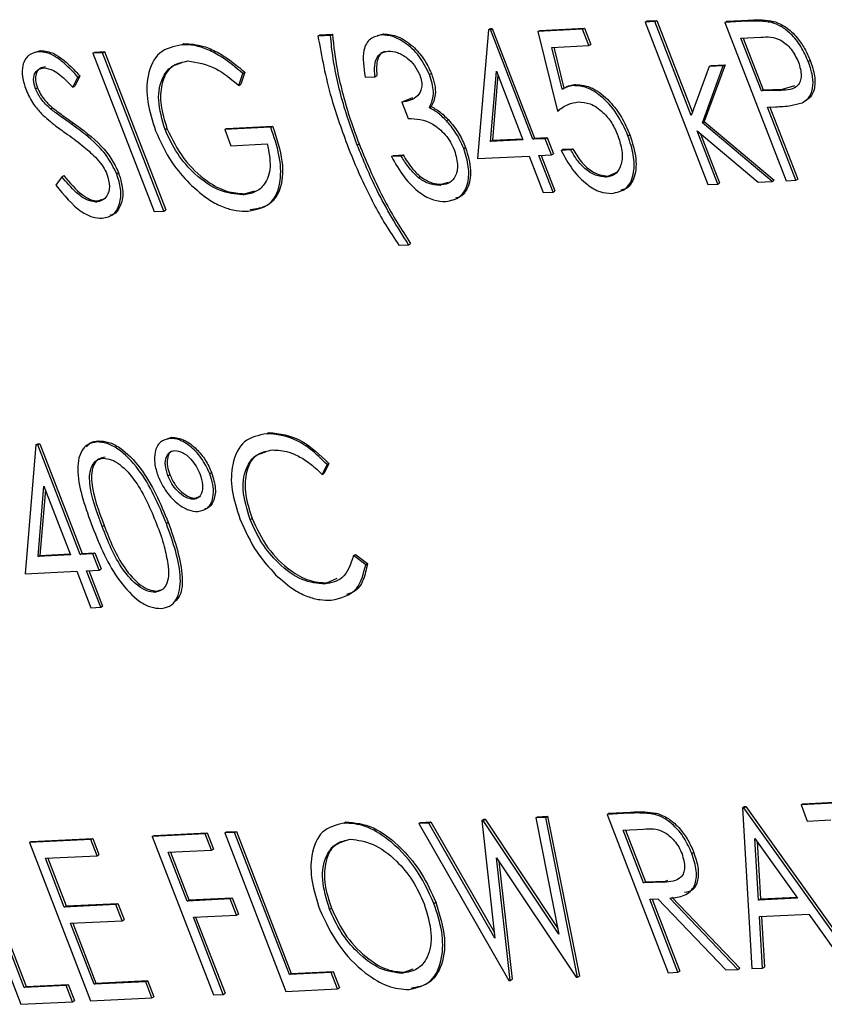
# Model space of a CAD drawing. Header units: inches. Extents: x 0.6 to 33.8, y 0 to 21.7.
# Tile 144 of 169: x 29.7529 to 29.8276, y 16.5233 to 16.6148. Entities that reach past the tile are written whole.
import ezdxf

# ---------------------------------------------------------------- set-up
doc = ezdxf.new("R2010")
doc.units = ezdxf.units.IN
doc.header["$MEASUREMENT"] = 0

msp = doc.modelspace()

# ---------------------------------------------------------------- linework, layer by layer
at = {"color": 7, "linetype": 'Continuous'}
for p, q in [((29.796568, 16.613925), (29.796752, 16.613934)), ((29.796577, 16.613828), (29.796752, 16.613934)), ((29.796752, 16.613934), (29.800682, 16.603751)), ((29.801172, 16.613765), (29.805316, 16.613967)), ((29.80514, 16.613861), (29.805316, 16.613967)), ((29.805316, 16.613967), (29.805898, 16.612458)), ((29.810952, 16.614529), (29.811127, 16.614635)), ((29.811859, 16.614573), (29.810952, 16.614529)), ((29.810952, 16.614529), (29.816774, 16.599443)), ((29.811127, 16.614635), (29.812034, 16.614679)), ((29.811859, 16.614573), (29.812034, 16.614679)), ((29.815224, 16.605852), (29.811859, 16.614573)), ((29.812034, 16.614679), (29.81533, 16.606139)), ((29.81835, 16.614505), (29.818525, 16.614611)), ((29.820331, 16.614602), (29.81835, 16.614505)), ((29.81835, 16.614505), (29.824026, 16.599797)), ((29.818525, 16.614611), (29.820506, 16.614708)), ((29.820331, 16.614602), (29.820506, 16.614708)), ((29.822717, 16.614493), (29.822892, 16.614599)), ((29.780575, 16.613239), (29.78075, 16.613345)), ((29.781741, 16.613296), (29.780575, 16.613239)), ((29.78075, 16.613345), (29.781916, 16.613402)), ((29.781741, 16.613296), (29.781916, 16.613402)), ((29.786101, 16.613277), (29.786679, 16.613442)), ((29.786504, 16.613336), (29.786679, 16.613442)), ((29.796393, 16.613819), (29.795391, 16.601858)), ((29.796393, 16.613819), (29.796568, 16.613925)), ((29.796577, 16.613828), (29.796393, 16.613819)), ((29.800507, 16.603645), (29.796577, 16.613828)), ((29.80514, 16.613861), (29.800996, 16.613659)), ((29.800996, 16.613659), (29.801172, 16.613765)), ((29.800996, 16.613659), (29.802798, 16.606254)), ((29.805723, 16.612352), (29.80514, 16.613861)), ((29.819839, 16.613041), (29.821686, 16.613131)), ((29.821731, 16.608138), (29.819839, 16.613041)), ((29.820051, 16.613051), (29.821906, 16.608244)), ((29.76795, 16.612431), (29.768126, 16.612537)), ((29.802287, 16.612185), (29.805723, 16.612352)), ((29.803235, 16.60829), (29.802287, 16.612185)), ((29.802485, 16.612195), (29.803411, 16.608396)), ((29.805723, 16.612352), (29.805898, 16.612458)), ((29.754345, 16.611748), (29.754821, 16.611888)), ((29.754646, 16.611782), (29.754821, 16.611888)), ((29.759684, 16.611644), (29.759859, 16.61175)), ((29.760591, 16.611688), (29.759684, 16.611644)), ((29.759684, 16.611644), (29.76536, 16.596936)), ((29.759859, 16.61175), (29.760766, 16.611794)), ((29.760591, 16.611688), (29.760766, 16.611794)), ((29.766267, 16.59698), (29.760591, 16.611688)), ((29.760766, 16.611794), (29.766442, 16.597086)), ((29.816891, 16.6104), (29.815224, 16.605852)), ((29.816262, 16.605182), (29.818195, 16.610463)), ((29.81837, 16.610569), (29.816437, 16.605288)), ((29.816891, 16.6104), (29.817067, 16.610506)), ((29.818195, 16.610463), (29.816891, 16.6104)), ((29.817067, 16.610506), (29.81837, 16.610569)), ((29.818195, 16.610463), (29.81837, 16.610569)), ((29.826089, 16.610863), (29.826264, 16.610969)), ((29.757827, 16.608479), (29.758298, 16.609424)), ((29.758473, 16.60953), (29.758003, 16.608585)), ((29.758298, 16.609424), (29.758473, 16.60953)), ((29.77324, 16.608655), (29.773603, 16.609765)), ((29.773779, 16.609871), (29.773416, 16.608761)), ((29.773603, 16.609765), (29.773779, 16.609871)), ((29.784952, 16.609418), (29.785859, 16.609462)), ((29.785859, 16.609462), (29.786034, 16.609568)), ((29.790929, 16.609659), (29.791104, 16.609765)), ((29.796589, 16.603454), (29.797135, 16.609988)), ((29.797272, 16.609634), (29.796765, 16.60356)), ((29.797135, 16.609988), (29.7996, 16.603601)), ((29.757827, 16.608479), (29.758003, 16.608585)), ((29.77324, 16.608655), (29.773416, 16.608761)), ((29.804315, 16.608634), (29.80449, 16.60874)), ((29.823687, 16.608298), (29.824833, 16.608634)), ((29.754364, 16.608335), (29.754539, 16.608441)), ((29.788534, 16.607193), (29.789367, 16.60753)), ((29.803235, 16.60829), (29.803411, 16.608396)), ((29.821731, 16.608138), (29.821906, 16.608244)), ((29.823512, 16.608192), (29.821731, 16.608138)), ((29.821906, 16.608244), (29.823687, 16.608298)), ((29.823512, 16.608192), (29.823687, 16.608298)), ((29.788359, 16.607087), (29.788534, 16.607193)), ((29.788359, 16.607087), (29.788941, 16.605578)), ((29.790917, 16.606575), (29.791092, 16.606681)), ((29.822313, 16.60663), (29.823035, 16.606665)), ((29.824933, 16.599841), (29.822313, 16.60663)), ((29.822525, 16.60664), (29.825108, 16.599947)), ((29.755763, 16.606467), (29.755938, 16.606573)), ((29.802798, 16.606254), (29.802974, 16.60636)), ((29.757686, 16.605068), (29.757861, 16.605174)), ((29.772095, 16.604662), (29.776368, 16.60487)), ((29.776193, 16.604764), (29.776368, 16.60487)), ((29.792496, 16.605373), (29.792671, 16.605479)), ((29.816262, 16.605182), (29.816437, 16.605288)), ((29.822731, 16.599734), (29.816262, 16.605182)), ((29.816437, 16.605288), (29.822906, 16.59984)), ((29.766382, 16.604544), (29.766558, 16.60465)), ((29.776193, 16.604764), (29.771919, 16.604556)), ((29.771919, 16.604556), (29.772095, 16.604662)), ((29.771919, 16.604556), (29.772502, 16.603047)), ((29.809351, 16.603977), (29.809526, 16.604083)), ((29.815769, 16.60444), (29.82143, 16.59967)), ((29.81768, 16.599488), (29.815769, 16.60444)), ((29.816089, 16.60417), (29.817856, 16.599594)), ((29.772502, 16.603047), (29.775869, 16.603212)), ((29.784221, 16.603109), (29.784396, 16.603215)), ((29.7996, 16.603601), (29.796589, 16.603454)), ((29.796589, 16.603454), (29.796765, 16.60356)), ((29.796765, 16.60356), (29.799563, 16.603696)), ((29.800507, 16.603645), (29.800682, 16.603751)), ((29.801672, 16.603702), (29.800507, 16.603645)), ((29.800682, 16.603751), (29.801848, 16.603808)), ((29.801672, 16.603702), (29.801848, 16.603808)), ((29.802254, 16.602193), (29.801672, 16.603702)), ((29.801848, 16.603808), (29.80243, 16.602299)), ((29.787402, 16.602045), (29.787577, 16.602151)), ((29.788309, 16.602089), (29.787402, 16.602045)), ((29.787577, 16.602151), (29.788484, 16.602195)), ((29.788309, 16.602089), (29.788484, 16.602195)), ((29.794108, 16.602789), (29.794283, 16.602895)), ((29.795391, 16.601858), (29.800182, 16.602092)), ((29.800182, 16.602092), (29.801492, 16.598698)), ((29.801089, 16.602136), (29.802254, 16.602193)), ((29.802399, 16.598742), (29.801089, 16.602136)), ((29.801301, 16.602147), (29.802574, 16.598848)), ((29.802254, 16.602193), (29.80243, 16.602299)), ((29.803145, 16.602621), (29.80332, 16.602727)), ((29.804052, 16.602665), (29.803145, 16.602621)), ((29.80332, 16.602727), (29.804227, 16.602771)), ((29.804052, 16.602665), (29.804227, 16.602771)), ((29.756802, 16.600168), (29.756978, 16.600274)), ((29.761898, 16.600438), (29.762073, 16.600544)), ((29.807298, 16.600134), (29.807474, 16.60024)), ((29.807474, 16.60024), (29.8084, 16.600619)), ((29.756802, 16.600168), (29.756236, 16.599381)), ((29.789884, 16.600095), (29.79006, 16.600201)), ((29.791879, 16.599382), (29.792054, 16.599488)), ((29.792054, 16.599488), (29.79269, 16.599672)), ((29.816774, 16.599443), (29.81768, 16.599488)), ((29.81768, 16.599488), (29.817856, 16.599594)), ((29.82143, 16.59967), (29.822731, 16.599734)), ((29.822731, 16.599734), (29.822906, 16.59984)), ((29.824026, 16.599797), (29.824933, 16.599841)), ((29.824933, 16.599841), (29.825108, 16.599947)), ((29.773597, 16.59849), (29.773772, 16.598596)), ((29.773772, 16.598596), (29.774714, 16.598876)), ((29.801492, 16.598698), (29.802399, 16.598742)), ((29.802399, 16.598742), (29.802574, 16.598848)), ((29.759966, 16.597825), (29.760141, 16.597931)), ((29.760141, 16.597931), (29.760567, 16.598076)), ((29.76536, 16.596936), (29.766267, 16.59698)), ((29.766267, 16.59698), (29.766442, 16.597086)), ((29.788071, 16.593817), (29.788977, 16.593861)), ((29.788977, 16.593861), (29.789153, 16.593967)), ((29.760036, 16.575543), (29.760212, 16.575649)), ((29.766582, 16.575848), (29.767015, 16.575981)), ((29.766839, 16.575875), (29.767015, 16.575981)), ((29.775822, 16.576313), (29.775997, 16.576419)), ((29.754403, 16.575268), (29.753401, 16.563308)), ((29.754403, 16.575268), (29.754578, 16.575374)), ((29.754587, 16.575277), (29.754403, 16.575268)), ((29.754578, 16.575374), (29.754762, 16.575383)), ((29.754587, 16.575277), (29.754762, 16.575383)), ((29.758517, 16.565095), (29.754587, 16.575277)), ((29.754762, 16.575383), (29.758692, 16.565201)), ((29.780964, 16.572529), (29.781416, 16.573452)), ((29.781591, 16.573558), (29.781139, 16.572635)), ((29.781416, 16.573452), (29.781591, 16.573558)), ((29.766646, 16.572407), (29.766821, 16.572513)), ((29.770531, 16.572597), (29.770706, 16.572703)), ((29.780964, 16.572529), (29.781139, 16.572635)), ((29.754599, 16.564904), (29.755145, 16.571438)), ((29.755282, 16.571084), (29.754774, 16.56501)), ((29.755145, 16.571438), (29.75761, 16.56505)), ((29.769023, 16.570218), (29.769198, 16.570324)), ((29.769198, 16.570324), (29.769562, 16.570487)), ((29.774283, 16.568346), (29.774458, 16.568452)), ((29.760549, 16.567691), (29.760725, 16.567797)), ((29.766509, 16.567976), (29.766684, 16.568082)), ((29.75761, 16.56505), (29.754599, 16.564904)), ((29.754599, 16.564904), (29.754774, 16.56501)), ((29.754774, 16.56501), (29.757573, 16.565146)), ((29.758517, 16.565095), (29.758692, 16.565201)), ((29.759682, 16.565151), (29.758517, 16.565095)), ((29.758692, 16.565201), (29.759858, 16.565257)), ((29.759682, 16.565151), (29.759858, 16.565257)), ((29.760264, 16.563643), (29.759682, 16.565151)), ((29.759858, 16.565257), (29.76044, 16.563749)), ((29.783875, 16.564987), (29.78405, 16.565093)), ((29.785006, 16.56415), (29.783875, 16.564987)), ((29.78405, 16.565093), (29.785181, 16.564256)), ((29.760264, 16.563643), (29.76044, 16.563749)), ((29.785006, 16.56415), (29.785181, 16.564256)), ((29.753401, 16.563308), (29.758192, 16.563542)), ((29.758192, 16.563542), (29.759502, 16.560148)), ((29.759099, 16.563586), (29.760264, 16.563643)), ((29.760409, 16.560192), (29.759099, 16.563586)), ((29.759311, 16.563596), (29.760584, 16.560298)), ((29.781388, 16.562465), (29.782344, 16.562912)), ((29.765627, 16.561697), (29.765954, 16.561826)), ((29.781213, 16.562359), (29.781388, 16.562465)), ((29.765452, 16.561591), (29.765627, 16.561697)), ((29.759502, 16.560148), (29.760409, 16.560192)), ((29.760409, 16.560192), (29.760584, 16.560298)), ((29.830722, 16.542104), (29.825412, 16.541845)), ((29.825412, 16.541845), (29.825587, 16.541951)), ((29.825412, 16.541845), (29.825994, 16.540337)), ((29.825587, 16.541951), (29.830897, 16.54221)), ((29.800961, 16.54075), (29.801888, 16.540795)), ((29.801713, 16.540689), (29.801888, 16.540795)), ((29.801888, 16.540795), (29.804841, 16.525954)), ((29.807411, 16.540967), (29.807586, 16.541073)), ((29.809432, 16.541066), (29.807411, 16.540967)), ((29.807411, 16.540967), (29.813087, 16.526259)), ((29.807586, 16.541073), (29.809608, 16.541172)), ((29.809432, 16.541066), (29.809608, 16.541172)), ((29.811798, 16.540977), (29.811974, 16.541083)), ((29.819973, 16.54158), (29.820148, 16.541686)), ((29.820102, 16.541586), (29.819973, 16.54158)), ((29.819973, 16.54158), (29.820858, 16.526638)), ((29.820102, 16.541586), (29.820278, 16.541692)), ((29.830441, 16.527105), (29.820102, 16.541586)), ((29.820148, 16.541686), (29.820278, 16.541692)), ((29.820278, 16.541692), (29.830616, 16.527211)), ((29.782983, 16.54016), (29.783158, 16.540266)), ((29.789928, 16.540115), (29.790103, 16.540221)), ((29.790865, 16.54016), (29.789928, 16.540115)), ((29.789928, 16.540115), (29.798291, 16.525537)), ((29.790103, 16.540221), (29.79104, 16.540266)), ((29.790865, 16.54016), (29.79104, 16.540266)), ((29.797004, 16.52947), (29.790865, 16.54016)), ((29.79104, 16.540266), (29.796947, 16.529981)), ((29.795782, 16.5404), (29.795957, 16.540506)), ((29.795913, 16.540406), (29.795782, 16.5404)), ((29.795782, 16.5404), (29.797004, 16.52947)), ((29.795913, 16.540406), (29.796089, 16.540512)), ((29.802933, 16.529834), (29.795913, 16.540406)), ((29.795957, 16.540506), (29.796089, 16.540512)), ((29.796089, 16.540512), (29.802828, 16.530362)), ((29.800786, 16.540644), (29.800961, 16.54075)), ((29.801713, 16.540689), (29.800786, 16.540644)), ((29.800786, 16.540644), (29.802933, 16.529834)), ((29.804665, 16.525848), (29.801713, 16.540689)), ((29.825994, 16.540337), (29.828196, 16.540444)), ((29.770113, 16.539148), (29.765192, 16.538908)), ((29.765192, 16.538908), (29.765368, 16.539014)), ((29.765368, 16.539014), (29.770289, 16.539254)), ((29.770113, 16.539148), (29.770289, 16.539254)), ((29.770696, 16.53764), (29.770113, 16.539148)), ((29.770289, 16.539254), (29.770871, 16.537746)), ((29.771926, 16.539237), (29.772102, 16.539343)), ((29.772833, 16.539281), (29.771926, 16.539237)), ((29.771926, 16.539237), (29.777603, 16.524528)), ((29.772102, 16.539343), (29.773008, 16.539387)), ((29.772833, 16.539281), (29.773008, 16.539387)), ((29.777927, 16.526081), (29.772833, 16.539281)), ((29.773008, 16.539387), (29.778102, 16.526187)), ((29.8089, 16.539503), (29.810794, 16.539595)), ((29.810792, 16.5346), (29.8089, 16.539503)), ((29.809112, 16.539513), (29.810967, 16.534706)), ((29.753321, 16.524881), (29.748227, 16.538081)), ((29.748402, 16.538187), (29.753496, 16.524987)), ((29.759494, 16.53863), (29.753796, 16.538352)), ((29.753796, 16.538352), (29.753971, 16.538458)), ((29.753796, 16.538352), (29.759472, 16.523644)), ((29.753971, 16.538458), (29.759669, 16.538736)), ((29.759494, 16.53863), (29.759669, 16.538736)), ((29.760076, 16.537122), (29.759494, 16.53863)), ((29.759669, 16.538736), (29.760251, 16.537228)), ((29.765192, 16.538908), (29.770868, 16.5242)), ((29.821473, 16.533008), (29.821134, 16.538716)), ((29.821134, 16.538716), (29.825083, 16.533184)), ((29.821332, 16.538438), (29.821648, 16.533114)), ((29.74732, 16.538036), (29.752997, 16.523328)), ((29.760076, 16.537122), (29.760251, 16.537228)), ((29.766681, 16.537444), (29.770696, 16.53764)), ((29.768427, 16.532918), (29.766681, 16.537444)), ((29.766893, 16.537454), (29.768603, 16.533024)), ((29.770696, 16.53764), (29.770871, 16.537746)), ((29.815275, 16.537343), (29.81545, 16.537449)), ((29.755284, 16.536888), (29.760076, 16.537122)), ((29.757031, 16.532362), (29.755284, 16.536888)), ((29.755497, 16.536898), (29.757206, 16.532468)), ((29.797155, 16.536943), (29.804536, 16.525842)), ((29.798421, 16.525544), (29.797155, 16.536943)), ((29.79738, 16.536605), (29.798596, 16.52565)), ((29.810792, 16.5346), (29.810967, 16.534706)), ((29.812649, 16.53467), (29.810792, 16.5346)), ((29.810967, 16.534706), (29.812824, 16.534776)), ((29.812649, 16.53467), (29.812824, 16.534776)), ((29.812824, 16.534776), (29.81306, 16.534845)), ((29.761823, 16.532596), (29.757031, 16.532362)), ((29.757206, 16.532468), (29.761998, 16.532702)), ((29.761823, 16.532596), (29.761998, 16.532702)), ((29.762405, 16.531087), (29.761823, 16.532596)), ((29.761998, 16.532702), (29.76258, 16.531193)), ((29.772442, 16.533114), (29.768427, 16.532918)), ((29.768427, 16.532918), (29.768603, 16.533024)), ((29.768603, 16.533024), (29.772617, 16.53322)), ((29.772442, 16.533114), (29.772617, 16.53322)), ((29.773024, 16.531605), (29.772442, 16.533114)), ((29.772617, 16.53322), (29.7732, 16.531711)), ((29.791339, 16.532697), (29.791514, 16.532803)), ((29.811374, 16.533092), (29.812111, 16.533128)), ((29.813994, 16.526303), (29.811374, 16.533092)), ((29.811586, 16.533102), (29.814169, 16.526409)), ((29.812111, 16.533128), (29.818441, 16.52652)), ((29.819562, 16.526575), (29.813232, 16.533182)), ((29.813407, 16.533288), (29.819738, 16.526681)), ((29.825083, 16.533184), (29.821473, 16.533008)), ((29.821473, 16.533008), (29.821648, 16.533114)), ((29.821648, 16.533114), (29.825016, 16.533278)), ((29.757031, 16.532362), (29.757206, 16.532468)), ((29.773024, 16.531605), (29.7732, 16.531711)), ((29.781651, 16.532158), (29.781826, 16.532264)), ((29.821564, 16.531475), (29.826143, 16.531699)), ((29.826143, 16.531699), (29.829455, 16.527057)), ((29.757613, 16.530854), (29.762405, 16.531087)), ((29.759796, 16.525197), (29.757613, 16.530854)), ((29.757825, 16.530864), (29.759972, 16.525303)), ((29.762405, 16.531087), (29.76258, 16.531193)), ((29.76901, 16.53141), (29.773024, 16.531605)), ((29.771775, 16.524244), (29.76901, 16.53141)), ((29.769222, 16.53142), (29.77195, 16.52435)), ((29.821847, 16.526686), (29.821564, 16.531475)), ((29.821745, 16.531484), (29.822022, 16.526792)), ((29.781812, 16.526271), (29.777927, 16.526081)), ((29.777927, 16.526081), (29.778102, 16.526187)), ((29.778102, 16.526187), (29.781988, 16.526377)), ((29.781812, 16.526271), (29.781988, 16.526377)), ((29.782394, 16.524762), (29.781812, 16.526271)), ((29.781988, 16.526377), (29.78257, 16.524868)), ((29.788413, 16.526208), (29.788588, 16.526314)), ((29.788588, 16.526314), (29.7894, 16.526631)), ((29.813087, 16.526259), (29.813994, 16.526303)), ((29.813994, 16.526303), (29.814169, 16.526409)), ((29.818441, 16.52652), (29.819562, 16.526575)), ((29.819562, 16.526575), (29.819738, 16.526681)), ((29.820858, 16.526638), (29.821847, 16.526686)), ((29.821847, 16.526686), (29.822022, 16.526792)), ((29.764588, 16.52543), (29.759796, 16.525197)), ((29.759796, 16.525197), (29.759972, 16.525303)), ((29.759972, 16.525303), (29.764763, 16.525536)), ((29.764588, 16.52543), (29.764763, 16.525536)), ((29.76517, 16.523922), (29.764588, 16.52543)), ((29.764763, 16.525536), (29.765346, 16.524028)), ((29.798291, 16.525537), (29.798421, 16.525544)), ((29.798421, 16.525544), (29.798596, 16.52565)), ((29.804536, 16.525842), (29.804665, 16.525848)), ((29.804665, 16.525848), (29.804841, 16.525954)), ((29.757206, 16.52507), (29.753321, 16.524881)), ((29.753321, 16.524881), (29.753496, 16.524987)), ((29.753496, 16.524987), (29.757382, 16.525176)), ((29.757206, 16.52507), (29.757382, 16.525176)), ((29.757788, 16.523562), (29.757206, 16.52507)), ((29.757382, 16.525176), (29.757964, 16.523668)), ((29.771775, 16.524244), (29.77195, 16.52435)), ((29.777603, 16.524528), (29.782394, 16.524762)), ((29.782394, 16.524762), (29.78257, 16.524868)), ((29.752997, 16.523328), (29.757788, 16.523562)), ((29.757788, 16.523562), (29.757964, 16.523668)), ((29.759472, 16.523644), (29.76517, 16.523922)), ((29.76517, 16.523922), (29.765346, 16.524028)), ((29.770868, 16.5242), (29.771775, 16.524244))]:
    msp.add_line(p, q, dxfattribs=at)
for points, knots in [([(29.822717, 16.614493), (29.822259, 16.614552), (29.821439, 16.614658), (29.82067, 16.614619), (29.820331, 16.614602)], [0, 0, 0, 0, 0.5596306, 1, 1, 1, 1]), ([(29.820506, 16.614708), (29.820937, 16.614731), (29.821707, 16.614772), (29.82253, 16.614652), (29.822892, 16.614599)], [0, 0, 0, 0, 0.5603137, 1, 1, 1, 1]), ([(29.826089, 16.610863), (29.825882, 16.611337), (29.825469, 16.612284), (29.824535, 16.613412), (29.823582, 16.614175), (29.823006, 16.614387), (29.822717, 16.614493)], [0, 0, 0, 0, 0.280105, 0.559481, 0.77969, 1, 1, 1, 1]), ([(29.822892, 16.614599), (29.823261, 16.614453), (29.824, 16.61416), (29.825018, 16.613196), (29.825789, 16.612082), (29.826106, 16.611341), (29.826264, 16.610969)], [0, 0, 0, 0, 0.279705, 0.559381, 0.779509, 1, 1, 1, 1]), ([(29.780575, 16.613239), (29.780922, 16.611334), (29.781542, 16.607931), (29.782823, 16.604421), (29.783387, 16.602876)], [0, 0, 0, 0, 0.55972, 1, 1, 1, 1]), ([(29.784221, 16.603109), (29.783794, 16.60429), (29.78309, 16.606236), (29.782404, 16.608916), (29.781945, 16.611155), (29.781809, 16.612582), (29.781741, 16.613296)], [0, 0, 0, 0, 0.339959, 0.560016, 0.780042, 1, 1, 1, 1]), ([(29.781916, 16.613402), (29.782039, 16.612291), (29.782241, 16.61046), (29.782884, 16.607788), (29.783547, 16.605507), (29.784113, 16.603979), (29.784396, 16.603215)], [0, 0, 0, 0, 0.33975, 0.559824, 0.779913, 1, 1, 1, 1]), ([(29.786504, 16.613336), (29.786125, 16.613256), (29.785367, 16.613095), (29.784616, 16.611774), (29.784825, 16.610311), (29.784952, 16.609418)], [0, 0, 0, 0, 0.280708, 0.56124, 1, 1, 1, 1]), ([(29.790929, 16.609659), (29.790634, 16.610249), (29.790042, 16.611432), (29.788731, 16.612631), (29.787515, 16.613265), (29.786841, 16.613312), (29.786504, 16.613336)], [0, 0, 0, 0, 0.278996, 0.558527, 0.779259, 1, 1, 1, 1]), ([(29.786679, 16.613442), (29.787113, 16.613398), (29.78798, 16.61331), (29.789323, 16.612413), (29.790439, 16.611161), (29.790883, 16.61023), (29.791104, 16.609765)], [0, 0, 0, 0, 0.280085, 0.559868, 0.780099, 1, 1, 1, 1]), ([(29.821686, 16.613131), (29.822284, 16.613171), (29.823033, 16.61322), (29.824034, 16.61251), (29.824662, 16.611865), (29.824976, 16.611233), (29.825185, 16.610813)], [0, 0, 0, 0, 0.499617, 0.625271, 0.751031, 1, 1, 1, 1]), ([(29.76795, 16.612431), (29.767202, 16.612272), (29.765707, 16.611954), (29.764689, 16.609815), (29.764632, 16.607169), (29.76521, 16.60535), (29.765499, 16.604441)], [0, 0, 0, 0, 0.27986, 0.5592675, 0.7796495, 1, 1, 1, 1]), ([(29.773603, 16.609765), (29.772955, 16.610307), (29.771887, 16.6112), (29.770361, 16.612005), (29.769101, 16.612408), (29.768334, 16.612423), (29.76795, 16.612431)], [0, 0, 0, 0, 0.33987, 0.559901, 0.779919, 1, 1, 1, 1]), ([(29.768126, 16.612537), (29.768728, 16.612503), (29.76972, 16.612448), (29.771239, 16.611768), (29.772528, 16.61094), (29.773362, 16.610227), (29.773779, 16.609871)], [0, 0, 0, 0, 0.3395267, 0.5595856, 0.7797309, 1, 1, 1, 1]), ([(29.754646, 16.611782), (29.754311, 16.611707), (29.753641, 16.611558), (29.753137, 16.610647), (29.753088, 16.60946), (29.75335, 16.608639), (29.753481, 16.608228)], [0, 0, 0, 0, 0.279956, 0.559472, 0.779671, 1, 1, 1, 1]), ([(29.758298, 16.609424), (29.7579, 16.609851), (29.757244, 16.610553), (29.756261, 16.611324), (29.75541, 16.611738), (29.7549, 16.611767), (29.754646, 16.611782)], [0, 0, 0, 0, 0.340248, 0.56021, 0.780132, 1, 1, 1, 1]), ([(29.754821, 16.611888), (29.755224, 16.611842), (29.755889, 16.611765), (29.756896, 16.611095), (29.757703, 16.61036), (29.758216, 16.609807), (29.758473, 16.60953)], [0, 0, 0, 0, 0.338729, 0.558835, 0.779344, 1, 1, 1, 1]), ([(29.785859, 16.609462), (29.785839, 16.609813), (29.785798, 16.610513), (29.786021, 16.611317), (29.786502, 16.61174), (29.7869, 16.611799), (29.787098, 16.611828)], [0, 0, 0, 0, 0.280397, 0.559599, 0.779688, 1, 1, 1, 1]), ([(29.786813, 16.611792), (29.786728, 16.611773), (29.786402, 16.611696), (29.785981, 16.611009), (29.786014, 16.610115), (29.786034, 16.609568)], [0, 0, 0, 0, 0.118878, 0.461507, 1, 1, 1, 1]), ([(29.787098, 16.611828), (29.787377, 16.611815), (29.787934, 16.611788), (29.788803, 16.611273), (29.789577, 16.610537), (29.789873, 16.609925), (29.79002, 16.60962)], [0, 0, 0, 0, 0.280761, 0.560644, 0.780675, 1, 1, 1, 1]), ([(29.755302, 16.610375), (29.755106, 16.610342), (29.754714, 16.610276), (29.754397, 16.609793), (29.754317, 16.609148), (29.754465, 16.608676), (29.754539, 16.608441)], [0, 0, 0, 0, 0.280274, 0.559931, 0.77992, 1, 1, 1, 1]), ([(29.766382, 16.604544), (29.766116, 16.605479), (29.765582, 16.60735), (29.766048, 16.609421), (29.767074, 16.610638), (29.768026, 16.610827), (29.768502, 16.610921)], [0, 0, 0, 0, 0.279279, 0.558735, 0.77942, 1, 1, 1, 1]), ([(29.767899, 16.610717), (29.767592, 16.61063), (29.766704, 16.610376), (29.766016, 16.608935), (29.765878, 16.606858), (29.766331, 16.605386), (29.766558, 16.60465)], [0, 0, 0, 0, 0.170129, 0.492451, 0.746306, 1, 1, 1, 1]), ([(29.768502, 16.610921), (29.769367, 16.610785), (29.770915, 16.610541), (29.772528, 16.609232), (29.77324, 16.608655)], [0, 0, 0, 0, 0.558782, 1, 1, 1, 1]), ([(29.825185, 16.610813), (29.825306, 16.610377), (29.82549, 16.60972), (29.825362, 16.609025), (29.8249, 16.608253), (29.824129, 16.608219), (29.823512, 16.608192)], [0, 0, 0, 0, 0.248917, 0.37465, 0.500279, 1, 1, 1, 1]), ([(29.825514, 16.607032), (29.825773, 16.607198), (29.82629, 16.607531), (29.826583, 16.608549), (29.826485, 16.609721), (29.826221, 16.610482), (29.826089, 16.610863)], [0, 0, 0, 0, 0.280067, 0.559409, 0.7795, 1, 1, 1, 1]), ([(29.826264, 16.610969), (29.826427, 16.610483), (29.826753, 16.609512), (29.826702, 16.608307), (29.826308, 16.607512), (29.825896, 16.607263), (29.825689, 16.607138)], [0, 0, 0, 0, 0.280099, 0.559324, 0.779458, 1, 1, 1, 1]), ([(29.754364, 16.608335), (29.754278, 16.608635), (29.754104, 16.609236), (29.754302, 16.609861), (29.754659, 16.610205), (29.754971, 16.610248), (29.755127, 16.610269)], [0, 0, 0, 0, 0.278996, 0.558594, 0.779214, 1, 1, 1, 1]), ([(29.755127, 16.610269), (29.755426, 16.610233), (29.75592, 16.610175), (29.756661, 16.60963), (29.757253, 16.609081), (29.757636, 16.60868), (29.757827, 16.608479)], [0, 0, 0, 0, 0.338433, 0.558587, 0.77925, 1, 1, 1, 1]), ([(29.79002, 16.60962), (29.790086, 16.609413), (29.790219, 16.608998), (29.790215, 16.608252), (29.789711, 16.607349), (29.7889, 16.607192), (29.788359, 16.607087)], [0, 0, 0, 0, 0.125456, 0.250984, 0.500582, 1, 1, 1, 1]), ([(29.790917, 16.606575), (29.791119, 16.607039), (29.791481, 16.607869), (29.791098, 16.609111), (29.790929, 16.609659)], [0, 0, 0, 0, 0.559212, 1, 1, 1, 1]), ([(29.791104, 16.609765), (29.791219, 16.609424), (29.791448, 16.608743), (29.79152, 16.607597), (29.791254, 16.607028), (29.791092, 16.606681)], [0, 0, 0, 0, 0.280508, 0.560792, 1, 1, 1, 1]), ([(29.804315, 16.608634), (29.804097, 16.608602), (29.803708, 16.608545), (29.80338, 16.608368), (29.803235, 16.60829)], [0, 0, 0, 0, 0.559748, 1, 1, 1, 1]), ([(29.803411, 16.608396), (29.803595, 16.608494), (29.803925, 16.608669), (29.804317, 16.608718), (29.80449, 16.60874)], [0, 0, 0, 0, 0.560064, 1, 1, 1, 1]), ([(29.809351, 16.603977), (29.809036, 16.604678), (29.808406, 16.606078), (29.806948, 16.607658), (29.805502, 16.608555), (29.804711, 16.608607), (29.804315, 16.608634)], [0, 0, 0, 0, 0.280059, 0.559479, 0.77955, 1, 1, 1, 1]), ([(29.80449, 16.60874), (29.805002, 16.608689), (29.806025, 16.608586), (29.807598, 16.607314), (29.808811, 16.605733), (29.809287, 16.604634), (29.809526, 16.604083)], [0, 0, 0, 0, 0.279688, 0.559025, 0.779292, 1, 1, 1, 1]), ([(29.753481, 16.608228), (29.753692, 16.607773), (29.75407, 16.606957), (29.754653, 16.606305), (29.75491, 16.606017)], [0, 0, 0, 0, 0.559025, 1, 1, 1, 1]), ([(29.755763, 16.606467), (29.755443, 16.606756), (29.754872, 16.607273), (29.754519, 16.60801), (29.754364, 16.608335)], [0, 0, 0, 0, 0.56065, 1, 1, 1, 1]), ([(29.754539, 16.608441), (29.75463, 16.608236), (29.754812, 16.607827), (29.755292, 16.607161), (29.755693, 16.606796), (29.755938, 16.606573)], [0, 0, 0, 0, 0.279946, 0.559774, 1, 1, 1, 1]), ([(29.791092, 16.606681), (29.791397, 16.606514), (29.79194, 16.606215), (29.792448, 16.605704), (29.792671, 16.605479)], [0, 0, 0, 0, 0.5597945, 1, 1, 1, 1]), ([(29.802798, 16.606254), (29.803116, 16.606496), (29.803684, 16.606926), (29.804413, 16.607059), (29.804733, 16.607117)], [0, 0, 0, 0, 0.56027, 1, 1, 1, 1]), ([(29.804733, 16.607117), (29.805096, 16.607097), (29.805822, 16.607058), (29.806971, 16.606289), (29.807895, 16.605182), (29.808247, 16.604387), (29.808423, 16.603989)], [0, 0, 0, 0, 0.280472, 0.559738, 0.77964, 1, 1, 1, 1]), ([(29.823035, 16.606665), (29.823518, 16.606687), (29.824381, 16.606726), (29.825168, 16.606939), (29.825514, 16.607032)], [0, 0, 0, 0, 0.560254, 1, 1, 1, 1]), ([(29.75491, 16.606017), (29.755357, 16.605626), (29.756156, 16.604928), (29.756976, 16.604351), (29.757337, 16.604097)], [0, 0, 0, 0, 0.559524, 1, 1, 1, 1]), ([(29.757686, 16.605068), (29.757326, 16.605319), (29.756683, 16.605767), (29.756044, 16.606253), (29.755763, 16.606467)], [0, 0, 0, 0, 0.560088, 1, 1, 1, 1]), ([(29.755938, 16.606573), (29.756296, 16.606303), (29.756936, 16.605822), (29.757578, 16.605372), (29.757861, 16.605174)], [0, 0, 0, 0, 0.559906, 1, 1, 1, 1]), ([(29.792496, 16.605373), (29.792209, 16.605656), (29.791697, 16.60616), (29.791156, 16.606448), (29.790917, 16.606575)], [0, 0, 0, 0, 0.5596653, 1, 1, 1, 1]), ([(29.761898, 16.600438), (29.761617, 16.601003), (29.761055, 16.602136), (29.759524, 16.603721), (29.758384, 16.604557), (29.757686, 16.605068)], [0, 0, 0, 0, 0.278896, 0.558876, 1, 1, 1, 1]), ([(29.757861, 16.605174), (29.758758, 16.604523), (29.760007, 16.603614), (29.761441, 16.601881), (29.761863, 16.600989), (29.762073, 16.600544)], [0, 0, 0, 0, 0.560115, 0.780284, 1, 1, 1, 1]), ([(29.776368, 16.60487), (29.776735, 16.603757), (29.777466, 16.601535), (29.7772, 16.59885), (29.776, 16.59735), (29.774851, 16.597172), (29.774275, 16.597084)], [0, 0, 0, 0, 0.280351, 0.559367, 0.779371, 1, 1, 1, 1]), ([(29.788941, 16.605578), (29.789688, 16.605555), (29.790808, 16.605519), (29.792236, 16.604298), (29.792909, 16.603386), (29.793136, 16.602874), (29.79325, 16.602619)], [0, 0, 0, 0, 0.499395, 0.748809, 0.874413, 1, 1, 1, 1]), ([(29.794108, 16.602789), (29.793872, 16.603317), (29.793449, 16.604261), (29.792788, 16.605033), (29.792496, 16.605373)], [0, 0, 0, 0, 0.55947, 1, 1, 1, 1]), ([(29.792671, 16.605479), (29.793039, 16.605039), (29.793696, 16.604251), (29.794103, 16.60331), (29.794283, 16.602895)], [0, 0, 0, 0, 0.559419, 1, 1, 1, 1]), ([(29.757337, 16.604097), (29.757859, 16.603728), (29.758788, 16.60307), (29.759674, 16.602216), (29.760064, 16.60184)], [0, 0, 0, 0, 0.56033, 1, 1, 1, 1]), ([(29.765499, 16.604441), (29.765957, 16.603426), (29.766776, 16.601613), (29.768076, 16.600178), (29.768649, 16.599546)], [0, 0, 0, 0, 0.559372, 1, 1, 1, 1]), ([(29.773597, 16.59849), (29.772888, 16.598556), (29.771472, 16.598689), (29.769273, 16.600193), (29.767459, 16.602257), (29.766741, 16.603782), (29.766382, 16.604544)], [0, 0, 0, 0, 0.280081, 0.559768, 0.780026, 1, 1, 1, 1]), ([(29.766558, 16.60465), (29.767036, 16.603683), (29.767994, 16.601747), (29.770128, 16.599757), (29.772122, 16.598701), (29.773222, 16.598631), (29.773772, 16.598596)], [0, 0, 0, 0, 0.279061, 0.558584, 0.779236, 1, 1, 1, 1]), ([(29.7741, 16.596978), (29.774826, 16.597113), (29.776276, 16.597385), (29.777213, 16.599511), (29.777081, 16.60215), (29.776489, 16.603892), (29.776193, 16.604764)], [0, 0, 0, 0, 0.28, 0.558907, 0.779132, 1, 1, 1, 1]), ([(29.808423, 16.603989), (29.808594, 16.603435), (29.808938, 16.602326), (29.808704, 16.601075), (29.808146, 16.600292), (29.807581, 16.600187), (29.807298, 16.600134)], [0, 0, 0, 0, 0.279617, 0.559218, 0.779559, 1, 1, 1, 1]), ([(29.807828, 16.598623), (29.808326, 16.598723), (29.809322, 16.598924), (29.809961, 16.600388), (29.809938, 16.602172), (29.809546, 16.603375), (29.809351, 16.603977)], [0, 0, 0, 0, 0.279899, 0.5589319, 0.7794152, 1, 1, 1, 1]), ([(29.809526, 16.604083), (29.809762, 16.603315), (29.810235, 16.601781), (29.809996, 16.59999), (29.809372, 16.599079), (29.808843, 16.598963), (29.808698, 16.598931)], [0, 0, 0, 0, 0.324543, 0.648555, 0.903854, 1, 1, 1, 1]), ([(29.775869, 16.603212), (29.776014, 16.602468), (29.776305, 16.600979), (29.775725, 16.599484), (29.774783, 16.598655), (29.773992, 16.598545), (29.773597, 16.59849)], [0, 0, 0, 0, 0.279209, 0.558805, 0.779251, 1, 1, 1, 1]), ([(29.788977, 16.593861), (29.78794, 16.595537), (29.786088, 16.598531), (29.784792, 16.601709), (29.784221, 16.603109)], [0, 0, 0, 0, 0.559591, 1, 1, 1, 1]), ([(29.784396, 16.603215), (29.785134, 16.601432), (29.786451, 16.59825), (29.788327, 16.595275), (29.789153, 16.593967)], [0, 0, 0, 0, 0.560053, 1, 1, 1, 1]), ([(29.783387, 16.602876), (29.783818, 16.601819), (29.784527, 16.600077), (29.785724, 16.597694), (29.78682, 16.595707), (29.787654, 16.594447), (29.788071, 16.593817)], [0, 0, 0, 0, 0.339979, 0.560027, 0.780048, 1, 1, 1, 1]), ([(29.787402, 16.602045), (29.787768, 16.601395), (29.788497, 16.600098), (29.789927, 16.59866), (29.791313, 16.597929), (29.792068, 16.597891), (29.792445, 16.597872)], [0, 0, 0, 0, 0.280402, 0.559548, 0.779573, 1, 1, 1, 1]), ([(29.789884, 16.600095), (29.789554, 16.600421), (29.788962, 16.601005), (29.788509, 16.601757), (29.788309, 16.602089)], [0, 0, 0, 0, 0.558513, 1, 1, 1, 1]), ([(29.788484, 16.602195), (29.788741, 16.601772), (29.789201, 16.601018), (29.789797, 16.60045), (29.79006, 16.600201)], [0, 0, 0, 0, 0.560694, 1, 1, 1, 1]), ([(29.79325, 16.602619), (29.793387, 16.60211), (29.793662, 16.601091), (29.793305, 16.600045), (29.792678, 16.599484), (29.792146, 16.599416), (29.791879, 16.599382)], [0, 0, 0, 0, 0.278435, 0.558305, 0.778901, 1, 1, 1, 1]), ([(29.792445, 16.597872), (29.792917, 16.597967), (29.793859, 16.598157), (29.794549, 16.59944), (29.794631, 16.601078), (29.794282, 16.602219), (29.794108, 16.602789)], [0, 0, 0, 0, 0.280053, 0.559479, 0.779853, 1, 1, 1, 1]), ([(29.794283, 16.602895), (29.79449, 16.602168), (29.794905, 16.600713), (29.794553, 16.599108), (29.793943, 16.598317), (29.793468, 16.59821), (29.793356, 16.598185)], [0, 0, 0, 0, 0.329769, 0.65981, 0.920078, 1, 1, 1, 1]), ([(29.803145, 16.602621), (29.803476, 16.602009), (29.804139, 16.600786), (29.805469, 16.599448), (29.806765, 16.598688), (29.807473, 16.598644), (29.807828, 16.598623)], [0, 0, 0, 0, 0.280034, 0.559638, 0.779711, 1, 1, 1, 1]), ([(29.807298, 16.600134), (29.806989, 16.600166), (29.806369, 16.60023), (29.805408, 16.600833), (29.804601, 16.601698), (29.804235, 16.602342), (29.804052, 16.602665)], [0, 0, 0, 0, 0.279857, 0.559683, 0.779485, 1, 1, 1, 1]), ([(29.804227, 16.602771), (29.804465, 16.602359), (29.804942, 16.601537), (29.805883, 16.600727), (29.806751, 16.600292), (29.807233, 16.600257), (29.807474, 16.60024)], [0, 0, 0, 0, 0.28005, 0.559166, 0.779583, 1, 1, 1, 1]), ([(29.760064, 16.60184), (29.760271, 16.601599), (29.760642, 16.601167), (29.760879, 16.600644), (29.760983, 16.600414)], [0, 0, 0, 0, 0.560129, 1, 1, 1, 1]), ([(29.756978, 16.600274), (29.757537, 16.599617), (29.758317, 16.598701), (29.75946, 16.597997), (29.759914, 16.597953), (29.760141, 16.597931)], [0, 0, 0, 0, 0.559321, 0.779782, 1, 1, 1, 1]), ([(29.760983, 16.600414), (29.761093, 16.600017), (29.761314, 16.59922), (29.761055, 16.598387), (29.760578, 16.597931), (29.76017, 16.59786), (29.759966, 16.597825)], [0, 0, 0, 0, 0.278967, 0.558281, 0.779115, 1, 1, 1, 1]), ([(29.760548, 16.596317), (29.760938, 16.596402), (29.761716, 16.596571), (29.762241, 16.597681), (29.762346, 16.599013), (29.762047, 16.599963), (29.761898, 16.600438)], [0, 0, 0, 0, 0.279806, 0.559627, 0.779888, 1, 1, 1, 1]), ([(29.762073, 16.600544), (29.76225, 16.599938), (29.762603, 16.598725), (29.762278, 16.597425), (29.761796, 16.596705), (29.761379, 16.596611), (29.761264, 16.596584)], [0, 0, 0, 0, 0.323336, 0.647504, 0.902715, 1, 1, 1, 1]), ([(29.756236, 16.599381), (29.757001, 16.598459), (29.758068, 16.597172), (29.759631, 16.596374), (29.760242, 16.596336), (29.760548, 16.596317)], [0, 0, 0, 0, 0.558455, 0.779206, 1, 1, 1, 1]), ([(29.759966, 16.597825), (29.759673, 16.597866), (29.759085, 16.597949), (29.757944, 16.598813), (29.757235, 16.599654), (29.756802, 16.600168)], [0, 0, 0, 0, 0.279219, 0.559345, 1, 1, 1, 1]), ([(29.768649, 16.599546), (29.769271, 16.598984), (29.770296, 16.598058), (29.771778, 16.597329), (29.772989, 16.596985), (29.773729, 16.59698), (29.7741, 16.596978)], [0, 0, 0, 0, 0.339387, 0.559489, 0.779686, 1, 1, 1, 1]), ([(29.791879, 16.599382), (29.791524, 16.599396), (29.79089, 16.599422), (29.790192, 16.599889), (29.789884, 16.600095)], [0, 0, 0, 0, 0.560065, 1, 1, 1, 1]), ([(29.79006, 16.600201), (29.790452, 16.599951), (29.791154, 16.599503), (29.791779, 16.599492), (29.792054, 16.599488)], [0, 0, 0, 0, 0.558748, 1, 1, 1, 1]), ([(29.760036, 16.575543), (29.759755, 16.575494), (29.759191, 16.575395), (29.758613, 16.574765), (29.758296, 16.573855), (29.758207, 16.5716), (29.759006, 16.569399), (29.759645, 16.567641)], [0, 0, 0, 0, 0.125255, 0.250533, 0.375823, 0.501298, 1, 1, 1, 1]), ([(29.759107, 16.575107), (29.759201, 16.575223), (29.759476, 16.575558), (29.759921, 16.575613), (29.760212, 16.575649)], [0, 0, 0, 0, 0.344388, 1, 1, 1, 1]), ([(29.766509, 16.567976), (29.765769, 16.569738), (29.764661, 16.572381), (29.762349, 16.574768), (29.760968, 16.575483), (29.760347, 16.575523), (29.760036, 16.575543)], [0, 0, 0, 0, 0.499419, 0.748803, 0.8744, 1, 1, 1, 1]), ([(29.760212, 16.575649), (29.760522, 16.575629), (29.761144, 16.575589), (29.762524, 16.574874), (29.764836, 16.572487), (29.765945, 16.569844), (29.766684, 16.568082)], [0, 0, 0, 0, 0.1256, 0.251197, 0.500581, 1, 1, 1, 1]), ([(29.766839, 16.575875), (29.766514, 16.5758), (29.765863, 16.575652), (29.765428, 16.574715), (29.765345, 16.573591), (29.7656, 16.572792), (29.765728, 16.572393)], [0, 0, 0, 0, 0.279707, 0.559479, 0.779698, 1, 1, 1, 1]), ([(29.770531, 16.572597), (29.770294, 16.573101), (29.769819, 16.574111), (29.768736, 16.575183), (29.767698, 16.575814), (29.767126, 16.575855), (29.766839, 16.575875)], [0, 0, 0, 0, 0.279443, 0.559201, 0.77955, 1, 1, 1, 1]), ([(29.767015, 16.575981), (29.767385, 16.57594), (29.768124, 16.575859), (29.769255, 16.574986), (29.770172, 16.573893), (29.770528, 16.5731), (29.770706, 16.572703)], [0, 0, 0, 0, 0.279651, 0.559386, 0.779629, 1, 1, 1, 1]), ([(29.775822, 16.576313), (29.775073, 16.57616), (29.773578, 16.575854), (29.772561, 16.573734), (29.772452, 16.571126), (29.773042, 16.56931), (29.773337, 16.568402)], [0, 0, 0, 0, 0.279902, 0.559455, 0.779636, 1, 1, 1, 1]), ([(29.781416, 16.573452), (29.780904, 16.57396), (29.779879, 16.574975), (29.777894, 16.576133), (29.776607, 16.576245), (29.775822, 16.576313)], [0, 0, 0, 0, 0.2802882, 0.5607015, 1, 1, 1, 1]), ([(29.775997, 16.576419), (29.777027, 16.57631), (29.778868, 16.576115), (29.780759, 16.57434), (29.781591, 16.573558)], [0, 0, 0, 0, 0.559517, 1, 1, 1, 1]), ([(29.766646, 16.572407), (29.766544, 16.572737), (29.766341, 16.573398), (29.766464, 16.574153), (29.766779, 16.574643), (29.767114, 16.57471), (29.767282, 16.574744)], [0, 0, 0, 0, 0.279677, 0.559466, 0.779709, 1, 1, 1, 1]), ([(29.767082, 16.574685), (29.767014, 16.574663), (29.766746, 16.574573), (29.766587, 16.574032), (29.766565, 16.573293), (29.766736, 16.572773), (29.766821, 16.572513)], [0, 0, 0, 0, 0.116105, 0.459378, 0.729667, 1, 1, 1, 1]), ([(29.767282, 16.574744), (29.767523, 16.574713), (29.768004, 16.57465), (29.76873, 16.574036), (29.769295, 16.573303), (29.769519, 16.572791), (29.769631, 16.572535)], [0, 0, 0, 0, 0.279204, 0.558932, 0.779374, 1, 1, 1, 1]), ([(29.774283, 16.568346), (29.773994, 16.569294), (29.773418, 16.571188), (29.773869, 16.573299), (29.774901, 16.574531), (29.775865, 16.574712), (29.776347, 16.574802)], [0, 0, 0, 0, 0.279533, 0.558859, 0.779408, 1, 1, 1, 1]), ([(29.776347, 16.574802), (29.776841, 16.574777), (29.777654, 16.574737), (29.7789, 16.574184), (29.779962, 16.573497), (29.78063, 16.572852), (29.780964, 16.572529)], [0, 0, 0, 0, 0.339718, 0.559851, 0.779887, 1, 1, 1, 1]), ([(29.760549, 16.567691), (29.760034, 16.569065), (29.75939, 16.570783), (29.759367, 16.572607), (29.759578, 16.573354), (29.759993, 16.573901), (29.76043, 16.573991), (29.760649, 16.574036)], [0, 0, 0, 0, 0.4991529, 0.6244811, 0.7495818, 0.8748612, 1, 1, 1, 1]), ([(29.760824, 16.574142), (29.760606, 16.574097), (29.760168, 16.574007), (29.759754, 16.57346), (29.759543, 16.572713), (29.759566, 16.570889), (29.76021, 16.569171), (29.760725, 16.567797)], [0, 0, 0, 0, 0.125139, 0.250418, 0.375519, 0.500847, 1, 1, 1, 1]), ([(29.760649, 16.574036), (29.760894, 16.574012), (29.761384, 16.573963), (29.762464, 16.57332), (29.76419, 16.571344), (29.765036, 16.569301), (29.7656, 16.567938)], [0, 0, 0, 0, 0.125402, 0.250979, 0.499928, 1, 1, 1, 1]), ([(29.775701, 16.574589), (29.775402, 16.574507), (29.774515, 16.574262), (29.773835, 16.572804), (29.773737, 16.570682), (29.774217, 16.569196), (29.774458, 16.568452)], [0, 0, 0, 0, 0.164754, 0.489116, 0.744472, 1, 1, 1, 1]), ([(29.765728, 16.572393), (29.765965, 16.571884), (29.76644, 16.570866), (29.767528, 16.569775), (29.768575, 16.569144), (29.769151, 16.569105), (29.769439, 16.569085)], [0, 0, 0, 0, 0.2795133, 0.5591613, 0.7795063, 1, 1, 1, 1]), ([(29.769023, 16.570218), (29.768781, 16.570251), (29.768298, 16.570318), (29.767572, 16.570922), (29.766989, 16.571638), (29.76676, 16.572151), (29.766646, 16.572407)], [0, 0, 0, 0, 0.279234, 0.559189, 0.779562, 1, 1, 1, 1]), ([(29.766821, 16.572513), (29.766974, 16.572187), (29.767278, 16.571534), (29.767967, 16.570827), (29.768638, 16.570376), (29.769011, 16.570341), (29.769198, 16.570324)], [0, 0, 0, 0, 0.2796547, 0.5595004, 0.7798044, 1, 1, 1, 1]), ([(29.769631, 16.572535), (29.769732, 16.57221), (29.769933, 16.57156), (29.769823, 16.570809), (29.769518, 16.570318), (29.769188, 16.570251), (29.769023, 16.570218)], [0, 0, 0, 0, 0.279717, 0.559486, 0.779814, 1, 1, 1, 1]), ([(29.769439, 16.569085), (29.769768, 16.569157), (29.770425, 16.569301), (29.770861, 16.570249), (29.770922, 16.571393), (29.770661, 16.572195), (29.770531, 16.572597)], [0, 0, 0, 0, 0.2797785, 0.5594955, 0.7796567, 1, 1, 1, 1]), ([(29.770706, 16.572703), (29.770862, 16.57219), (29.771173, 16.571164), (29.770922, 16.570046), (29.77052, 16.569431), (29.770168, 16.569351), (29.770071, 16.569329)], [0, 0, 0, 0, 0.323676, 0.647609, 0.902791, 1, 1, 1, 1]), ([(29.773337, 16.568402), (29.773814, 16.567328), (29.774665, 16.565408), (29.776038, 16.563889), (29.776642, 16.56322)], [0, 0, 0, 0, 0.559626, 1, 1, 1, 1]), ([(29.781213, 16.562359), (29.780526, 16.562415), (29.779153, 16.562527), (29.777016, 16.564066), (29.775282, 16.566113), (29.774616, 16.567601), (29.774283, 16.568346)], [0, 0, 0, 0, 0.280058, 0.559595, 0.779701, 1, 1, 1, 1]), ([(29.774458, 16.568452), (29.774902, 16.567505), (29.77579, 16.565609), (29.777848, 16.56362), (29.779791, 16.562547), (29.780856, 16.562493), (29.781388, 16.562465)], [0, 0, 0, 0, 0.279434, 0.558921, 0.779283, 1, 1, 1, 1]), ([(29.759645, 16.567641), (29.760359, 16.56589), (29.761428, 16.563266), (29.763709, 16.56086), (29.765079, 16.560142), (29.765695, 16.560101), (29.766004, 16.56008)], [0, 0, 0, 0, 0.49975, 0.74891, 0.874449, 1, 1, 1, 1]), ([(29.765452, 16.561591), (29.765207, 16.561615), (29.764717, 16.561665), (29.763638, 16.562298), (29.761893, 16.564259), (29.761087, 16.566317), (29.760549, 16.567691)], [0, 0, 0, 0, 0.1253938, 0.250914, 0.4997088, 1, 1, 1, 1]), ([(29.760725, 16.567797), (29.761263, 16.566423), (29.762068, 16.564365), (29.763813, 16.562404), (29.764892, 16.561771), (29.765382, 16.561721), (29.765627, 16.561697)], [0, 0, 0, 0, 0.500291, 0.749086, 0.874606, 1, 1, 1, 1]), ([(29.7656, 16.567938), (29.76586, 16.567233), (29.766325, 16.565974), (29.766547, 16.564757), (29.766645, 16.564221)], [0, 0, 0, 0, 0.560097, 1, 1, 1, 1]), ([(29.766004, 16.56008), (29.766287, 16.56013), (29.766854, 16.560229), (29.767638, 16.561052), (29.76807, 16.563557), (29.767134, 16.566208), (29.766509, 16.567976)], [0, 0, 0, 0, 0.125628, 0.251257, 0.500593, 1, 1, 1, 1]), ([(29.766684, 16.568082), (29.767291, 16.56634), (29.768201, 16.563728), (29.767903, 16.561271), (29.767399, 16.560819), (29.767304, 16.560733)], [0, 0, 0, 0, 0.61921, 0.92836, 1, 1, 1, 1]), ([(29.783875, 16.564987), (29.783603, 16.564174), (29.783116, 16.562721), (29.781795, 16.56247), (29.781213, 16.562359)], [0, 0, 0, 0, 0.5591503, 1, 1, 1, 1]), ([(29.766645, 16.564221), (29.766683, 16.563841), (29.766759, 16.563083), (29.766519, 16.562241), (29.766071, 16.561713), (29.765658, 16.561631), (29.765452, 16.561591)], [0, 0, 0, 0, 0.280262, 0.5597794, 0.7799888, 1, 1, 1, 1]), ([(29.781801, 16.560851), (29.782706, 16.56106), (29.784323, 16.561433), (29.784797, 16.563319), (29.785006, 16.56415)], [0, 0, 0, 0, 0.559261, 1, 1, 1, 1]), ([(29.785181, 16.564256), (29.785067, 16.563728), (29.784837, 16.562671), (29.784152, 16.561636), (29.783465, 16.56146), (29.783215, 16.561396)], [0, 0, 0, 0, 0.3886232, 0.7772111, 1, 1, 1, 1]), ([(29.776642, 16.56322), (29.777233, 16.562696), (29.778207, 16.561833), (29.779609, 16.561165), (29.78075, 16.560858), (29.781451, 16.560853), (29.781801, 16.560851)], [0, 0, 0, 0, 0.3393365, 0.5594502, 0.7796782, 1, 1, 1, 1]), ([(29.811798, 16.540977), (29.811345, 16.541029), (29.810534, 16.541122), (29.809769, 16.541083), (29.809432, 16.541066)], [0, 0, 0, 0, 0.559717, 1, 1, 1, 1]), ([(29.809608, 16.541172), (29.810036, 16.541195), (29.810801, 16.541236), (29.811615, 16.54113), (29.811974, 16.541083)], [0, 0, 0, 0, 0.56024, 1, 1, 1, 1]), ([(29.815275, 16.537343), (29.81506, 16.537828), (29.81463, 16.538795), (29.813658, 16.539928), (29.812679, 16.540679), (29.812092, 16.540878), (29.811798, 16.540977)], [0, 0, 0, 0, 0.279899, 0.559327, 0.779605, 1, 1, 1, 1]), ([(29.811974, 16.541083), (29.81235, 16.540946), (29.813101, 16.54067), (29.814151, 16.539712), (29.814959, 16.538588), (29.815286, 16.537829), (29.81545, 16.537449)], [0, 0, 0, 0, 0.279797, 0.5595, 0.779626, 1, 1, 1, 1]), ([(29.782983, 16.54016), (29.78226, 16.539977), (29.780813, 16.53961), (29.779895, 16.537418), (29.779886, 16.534792), (29.78046, 16.533003), (29.780747, 16.532108)], [0, 0, 0, 0, 0.27953, 0.559053, 0.779523, 1, 1, 1, 1]), ([(29.791339, 16.532697), (29.790805, 16.533844), (29.789738, 16.536138), (29.78729, 16.538614), (29.784929, 16.540035), (29.783632, 16.540118), (29.782983, 16.54016)], [0, 0, 0, 0, 0.279603, 0.559236, 0.77947, 1, 1, 1, 1]), ([(29.783158, 16.540266), (29.783997, 16.540184), (29.785673, 16.540019), (29.788248, 16.538018), (29.790311, 16.535508), (29.791113, 16.533705), (29.791514, 16.532803)], [0, 0, 0, 0, 0.279767, 0.559358, 0.779571, 1, 1, 1, 1]), ([(29.810794, 16.539595), (29.811398, 16.539638), (29.812154, 16.539691), (29.813181, 16.539008), (29.813657, 16.538524), (29.814085, 16.537947), (29.814273, 16.537517), (29.814367, 16.537302)], [0, 0, 0, 0, 0.498719, 0.624046, 0.749383, 0.874693, 1, 1, 1, 1]), ([(29.781651, 16.532158), (29.781367, 16.533095), (29.7808, 16.534969), (29.781209, 16.537081), (29.78219, 16.538357), (29.783137, 16.538555), (29.78361, 16.538654)], [0, 0, 0, 0, 0.279548, 0.559045, 0.779599, 1, 1, 1, 1]), ([(29.783113, 16.538476), (29.782773, 16.538376), (29.781854, 16.538106), (29.781193, 16.536582), (29.781114, 16.534472), (29.781589, 16.533), (29.781826, 16.532264)], [0, 0, 0, 0, 0.18547, 0.501754, 0.750827, 1, 1, 1, 1]), ([(29.78361, 16.538654), (29.784293, 16.538568), (29.785658, 16.538396), (29.787751, 16.536874), (29.789444, 16.534847), (29.790102, 16.533386), (29.790431, 16.532656)], [0, 0, 0, 0, 0.279735, 0.559487, 0.779691, 1, 1, 1, 1]), ([(29.814367, 16.537302), (29.814489, 16.53686), (29.814673, 16.536195), (29.814532, 16.5355), (29.814044, 16.534744), (29.813269, 16.534703), (29.812649, 16.53467)], [0, 0, 0, 0, 0.248792, 0.374502, 0.500173, 1, 1, 1, 1]), ([(29.813232, 16.533182), (29.813701, 16.533228), (29.814637, 16.533319), (29.815608, 16.534157), (29.815798, 16.535693), (29.815449, 16.536793), (29.815275, 16.537343)], [0, 0, 0, 0, 0.281289, 0.560374, 0.77996, 1, 1, 1, 1]), ([(29.81545, 16.537449), (29.815604, 16.536982), (29.815912, 16.536047), (29.815876, 16.534807), (29.815482, 16.533865), (29.814893, 16.53376), (29.814612, 16.533709)], [0, 0, 0, 0, 0.2557244, 0.5110913, 0.7665588, 1, 1, 1, 1]), ([(29.790431, 16.532656), (29.790716, 16.531715), (29.791284, 16.529836), (29.790873, 16.527711), (29.78985, 16.526478), (29.788892, 16.526298), (29.788413, 16.526208)], [0, 0, 0, 0, 0.279551, 0.558927, 0.779433, 1, 1, 1, 1]), ([(29.789031, 16.524701), (29.789765, 16.52487), (29.791232, 16.525208), (29.792145, 16.527407), (29.792221, 16.53), (29.791633, 16.531798), (29.791339, 16.532697)], [0, 0, 0, 0, 0.279588, 0.559282, 0.779546, 1, 1, 1, 1]), ([(29.791514, 16.532803), (29.791866, 16.531657), (29.792569, 16.529366), (29.792107, 16.526765), (29.790965, 16.525127), (29.789793, 16.524914), (29.789207, 16.524807)], [0, 0, 0, 0, 0.27963, 0.559343, 0.779597, 1, 1, 1, 1]), ([(29.780747, 16.532108), (29.781279, 16.530974), (29.782345, 16.528706), (29.784766, 16.52627), (29.787102, 16.524832), (29.788388, 16.524745), (29.789031, 16.524701)], [0, 0, 0, 0, 0.27952, 0.5592233, 0.7795018, 1, 1, 1, 1]), ([(29.788413, 16.526208), (29.787738, 16.526279), (29.786387, 16.526422), (29.784316, 16.527991), (29.782629, 16.529981), (29.781977, 16.531432), (29.781651, 16.532158)], [0, 0, 0, 0, 0.279734, 0.559517, 0.779696, 1, 1, 1, 1]), ([(29.781826, 16.532264), (29.782261, 16.531341), (29.783132, 16.529494), (29.785124, 16.527555), (29.78702, 16.52642), (29.788065, 16.52635), (29.788588, 16.526314)], [0, 0, 0, 0, 0.279416, 0.559077, 0.779478, 1, 1, 1, 1])]:
    msp.add_open_spline(points, degree=3, knots=knots, dxfattribs=at)

doc.saveas('drawing.dxf')
